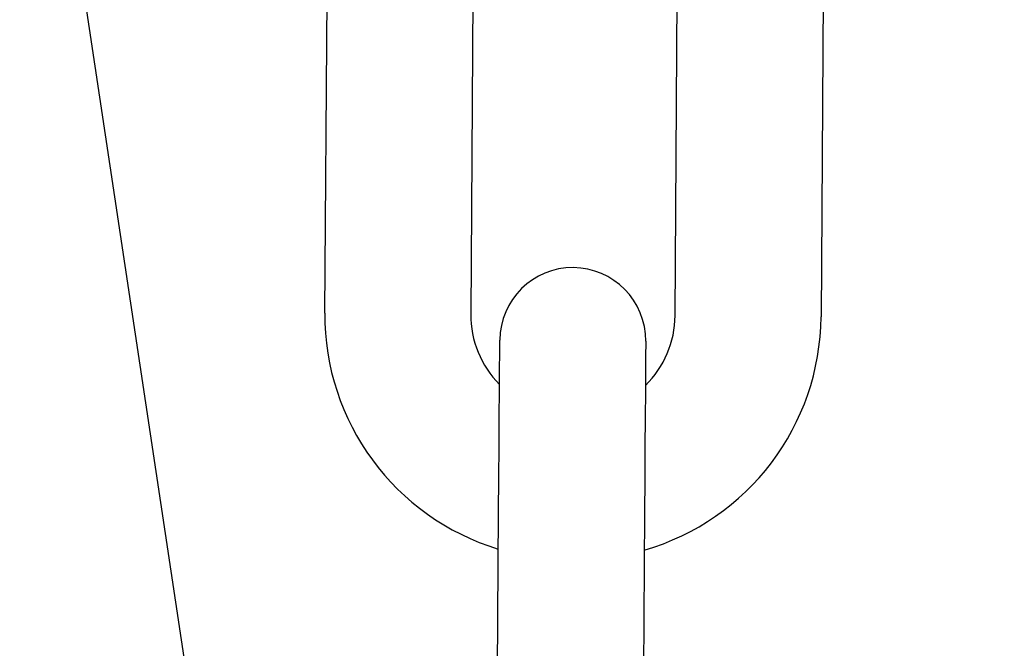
# Model space of a CAD drawing. Header units: inches. Extents: x 170 to 312, y 215 to 248.
# Tile 211 of 256: x 210.2755 to 210.3286, y 243.6478 to 243.6817. Entities that reach past the tile are written whole.
import ezdxf

# ---------------------------------------------------------------- set-up
doc = ezdxf.new("R2010")
doc.units = ezdxf.units.IN
doc.header["$LTSCALE"] = 0.25
doc.header["$MEASUREMENT"] = 0
doc.layers.add('ANNOTATIONS', color=1, linetype='Continuous')
doc.layers.add('MOTOR RH', color=7, linetype='Continuous')
doc.styles.add('ARIAL', font='arial.ttf', dxfattribs={"height": 0.09375})
doc.dimstyles.new('STANDARD$0', dxfattribs={"dimtxt": 0.09375, "dimasz": 0.09375, "dimexe": 0.03125, "dimexo": 0.046875, "dimgap": 0.09, "dimtad": 0, "dimtih": 1, "dimtoh": 1, "dimdec": 4, "dimzin": 0, "dimdsep": 46, "dimtxsty": 'ARIAL', "dimcen": 0.09, "dimadec": 0, "dimazin": 0, "dimtfac": 1, "dimtdec": 4, "dimtofl": 0, "dimtmove": 0, "dimatfit": 1, "dimfxl": 1, "dimtolj": 1, "dimtzin": 0, "dimarcsym": 0})

# ---------------------------------------------------------------- blocks, each defined once
blk = doc.blocks.new('*D31')
at = {"layer": 'ANNOTATIONS', "color": 0, "lineweight": -2, "transparency": 16777216}
for p, q in [((209.9529949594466, 244.1250466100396), (211.7989574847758, 244.1250466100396)), ((211.7677074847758, 244.0312966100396), (211.7677074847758, 242.3316655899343)), ((211.7677074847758, 240.1971744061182), (211.7677074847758, 241.8968054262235)), ((211.0371824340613, 240.1034244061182), (211.7989574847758, 240.1034244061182))]:
    blk.add_line(p, q, dxfattribs=at)
at = {"layer": 'ANNOTATIONS', "color": 0, "transparency": 16777216}
for points in [[(211.7520824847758, 244.0312966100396), (211.7833324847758, 244.0312966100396), (211.7677074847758, 244.1250466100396)], [(211.7520824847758, 240.1971744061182), (211.7833324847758, 240.1971744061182), (211.7677074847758, 240.1034244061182)]]:
    blk.add_solid(points, dxfattribs=at)
at = {"layer": 'defpoints', "color": 0, "transparency": 16777216}
for p in [(209.9061199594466, 244.1250466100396), (210.9903074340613, 240.1034244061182), (211.7677074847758, 240.1034244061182)]:
    blk.add_point(p, dxfattribs=at)
at = {"layer": 'ANNOTATIONS', "color": 0, "transparency": 16777216, "insert": (211.7677074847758, 242.1142355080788), "char_height": 0.09375, "attachment_point": 5, "style": 'ARIAL'}
blk.add_mtext('\\A1;OPENING\\PHEIGHT', dxfattribs=at)
blk = doc.blocks.new('*D32')
at = {"layer": 'ANNOTATIONS', "color": 0, "lineweight": -2, "transparency": 16777216}
for p, q in [((209.9529949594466, 244.9610302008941), (212.453946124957, 244.9610302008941)), ((212.422696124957, 244.8672802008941), (212.422696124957, 242.7496573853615)), ((212.422696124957, 240.1971744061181), (212.422696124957, 242.3147972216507)), ((211.9575265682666, 240.1034244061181), (212.453946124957, 240.1034244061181))]:
    blk.add_line(p, q, dxfattribs=at)
at = {"layer": 'ANNOTATIONS', "color": 0, "transparency": 16777216}
for points in [[(212.407071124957, 244.8672802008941), (212.438321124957, 244.8672802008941), (212.422696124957, 244.9610302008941)], [(212.407071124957, 240.1971744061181), (212.438321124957, 240.1971744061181), (212.422696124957, 240.1034244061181)]]:
    blk.add_solid(points, dxfattribs=at)
at = {"layer": 'defpoints', "color": 0, "transparency": 16777216}
for p in [(209.9061199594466, 244.9610302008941), (211.9106515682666, 240.1034244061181), (212.422696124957, 240.1034244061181)]:
    blk.add_point(p, dxfattribs=at)
at = {"layer": 'ANNOTATIONS', "color": 0, "transparency": 16777216, "insert": (212.422696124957, 242.532227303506), "char_height": 0.09375, "attachment_point": 5, "style": 'ARIAL'}
blk.add_mtext('\\A1;TOTAL\\PHEIGHT', dxfattribs=at)

msp = doc.modelspace()

# ---------------------------------------------------------------- linework, layer by layer
at = {"layer": 'MOTOR RH'}
for p, q in [((210.2763241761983, 243.7004718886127), (210.2959221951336, 243.5705112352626)), ((210.2919421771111, 243.6658556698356), (210.2920902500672, 243.6867210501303)), ((210.2999640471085, 243.6866652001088), (210.2998159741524, 243.6657998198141)), ((210.3108393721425, 243.6657214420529), (210.3109873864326, 243.6865872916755)), ((210.3188612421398, 243.686531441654), (210.3187131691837, 243.6656655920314)), ((210.3011681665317, 243.6342853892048), (210.3013162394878, 243.6551507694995)), ((210.3091900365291, 243.655094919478), (210.309041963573, 243.6342295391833))]:
    msp.add_line(p, q, dxfattribs=at)
at = {"layer": 'MOTOR RH', "flags": 128}
for points in [[(210.3013649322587, 243.6620114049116), (210.3013707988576, 243.6628435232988), (210.3013769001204, 243.6636986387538), (210.3013805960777, 243.6642247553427), (210.3013818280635, 243.6643946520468)], [(210.3013805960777, 243.6642247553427), (210.3013818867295, 243.6644026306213)], [(210.3092556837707, 243.6643467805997), (210.3092544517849, 243.6641689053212), (210.3092506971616, 243.6636427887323), (210.3092446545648, 243.6627876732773), (210.3092387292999, 243.6619574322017)], [(210.3013162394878, 243.6551507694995), (210.3013290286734, 243.6569558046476), (210.3013413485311, 243.6586913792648), (210.301352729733, 243.6602908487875), (210.3013626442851, 243.6616927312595), (210.3013707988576, 243.6628435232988)], [(210.3092446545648, 243.6627876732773), (210.3092364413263, 243.6616368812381), (210.3092265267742, 243.6602349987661), (210.3092151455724, 243.6586355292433), (210.3092028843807, 243.6568999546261), (210.3091900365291, 243.655094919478)]]:
    msp.add_lwpolyline(points, dxfattribs=at)
at = {"layer": 'MOTOR RH'}
for centre, radius, start, end in [((210.3053187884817, 243.6643747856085), 0.003937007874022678, 359.5934504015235, 179.5934313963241), ((210.3051308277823, 243.6657619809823), 0.01318897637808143, 179.5934504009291, 253.1236354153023), ((210.3051308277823, 243.6657619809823), 0.005314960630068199, 179.5934504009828, 224.8829269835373), ((210.3055245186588, 243.665759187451), 0.0131889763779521, 286.0718592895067, 359.5934504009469), ((210.3055245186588, 243.665759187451), 0.005314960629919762, 314.3327568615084, 359.5934504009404)]:
    msp.add_arc(centre, radius, start, end, dxfattribs=at)

# ---------------------------------------------------------------- dimensions: what is measured, and where the dimension line sits
at = {"layer": 'ANNOTATIONS'}
for base, p1, p2, text, picture, middle in [((212.422696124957, 240.1034244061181), (209.9061199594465, 244.961030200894), (211.9106515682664, 240.103424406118), 'TOTAL\\PHEIGHT', '*D32', (212.422696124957, 242.532227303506)), ((211.7677074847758, 240.1034244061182), (209.9061199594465, 244.1250466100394), (210.9903074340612, 240.1034244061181), 'OPENING\\PHEIGHT', '*D31', (211.7677074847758, 242.1142355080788))]:
    dim = msp.add_linear_dim(base=base, p1=p1, p2=p2, angle=90, text=text, dimstyle='STANDARD$0', dxfattribs=at)
    dim.commit()
    dim.dimension.update_dxf_attribs({"geometry": picture, "text_midpoint": middle})

doc.saveas('drawing.dxf')
